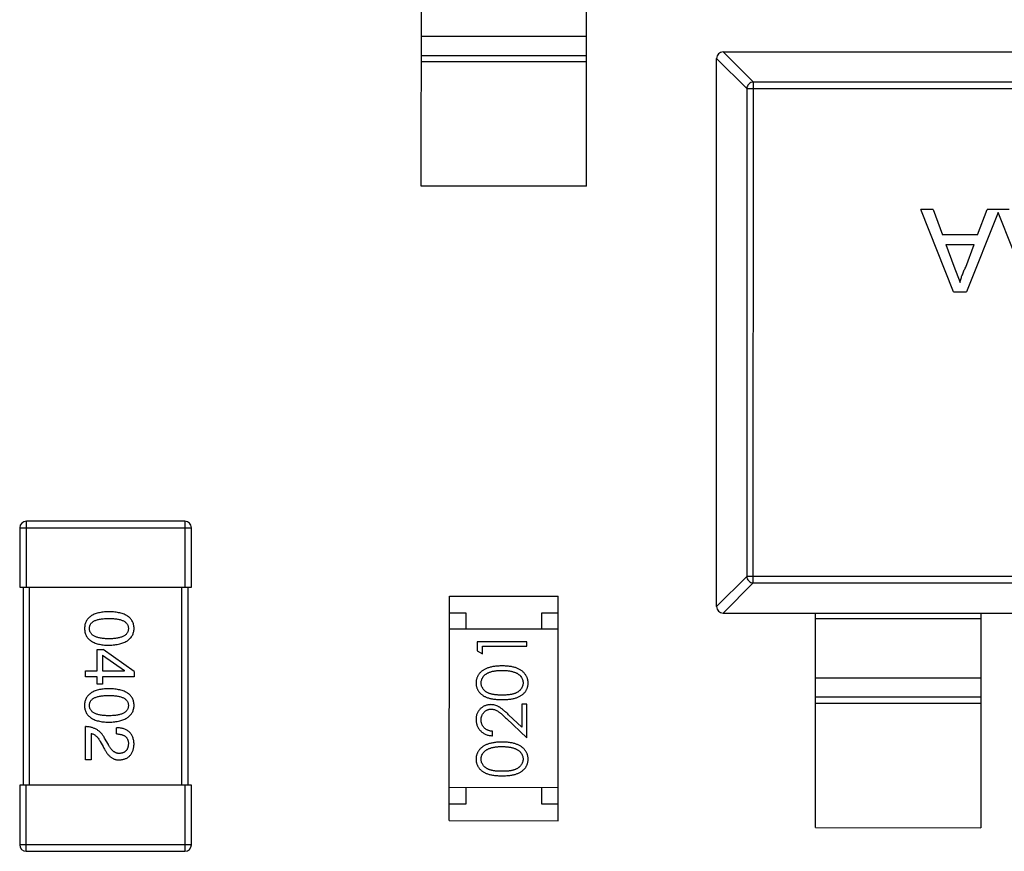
# Model space of a CAD drawing. Header units: millimetres. Extents: x 453.6 to 545.9, y 214.7 to 294.3.
# Tile 30 of 58: x 498.4 to 501.4, y 260.8 to 263.3. Entities that reach past the tile are written whole.
import ezdxf

# ---------------------------------------------------------------- set-up
doc = ezdxf.new("R2010")
doc.units = ezdxf.units.MM
doc.header["$LTSCALE"] = 30.734
doc.layers.get('0').update_dxf_attribs({"linetype": 'CONTINUOUS'})

msp = doc.modelspace()

# ---------------------------------------------------------------- linework, layer by layer
at = {"linetype": 'Continuous'}
for p, q in [((499.5876, 262.7831), (499.5877, 263.4331)), ((500.0876, 262.783), (500.0877, 263.433)), ((499.5877, 263.2371), (500.0877, 263.237)), ((500.5015, 263.1897), (500.593, 263.0983)), ((500.5019, 263.1897), (503.4619, 263.1892)), ((499.5877, 263.1791), (500.0877, 263.179)), ((500.0877, 263.1592), (499.5877, 263.1593)), ((500.4816, 261.5097), (500.4818, 263.1697)), ((500.5733, 263.0786), (500.4818, 263.17)), ((500.5927, 261.5811), (500.593, 263.0983)), ((503.3707, 263.0978), (500.593, 263.0983)), ((500.5733, 263.0786), (500.573, 261.6008)), ((500.5733, 263.0786), (503.3904, 263.0781)), ((500.0876, 262.783), (499.5876, 262.7831)), ((501.1372, 262.7124), (501.0998, 262.7124)), ((501.199, 262.4624), (501.0998, 262.7124)), ((501.1372, 262.7124), (501.1656, 262.6355)), ((501.2722, 262.6355), (501.3006, 262.7124)), ((501.368, 262.7124), (501.3006, 262.7124)), ((501.3343, 262.7029), (501.2388, 262.4624)), ((501.4298, 262.4624), (501.3343, 262.7029)), ((501.2722, 262.6355), (501.1656, 262.6355)), ((501.1762, 262.6066), (501.2616, 262.6066)), ((501.1762, 262.6066), (501.2005, 262.5409)), ((501.236, 262.5374), (501.2616, 262.6066)), ((501.2005, 262.5409), (501.2189, 262.4912)), ((501.199, 262.4624), (501.2388, 262.4624)), ((498.8716, 261.768), (498.3916, 261.7681)), ((498.3916, 261.5681), (498.3916, 261.7681)), ((498.8716, 261.768), (498.8716, 261.568)), ((498.3716, 261.7481), (498.8916, 261.748)), ((498.3716, 261.7481), (498.3716, 261.5681)), ((498.8916, 261.568), (498.8916, 261.748)), ((500.4816, 261.5094), (500.573, 261.6008)), ((500.5927, 261.5811), (500.5012, 261.4897)), ((503.3902, 261.6003), (500.573, 261.6008)), ((500.5927, 261.5811), (503.3705, 261.5806)), ((498.3716, 261.5681), (498.8916, 261.568)), ((498.3816, 261.5681), (498.3815, 260.9681)), ((498.4015, 260.9681), (498.4016, 261.5681)), ((498.8616, 261.568), (498.8615, 260.968)), ((498.8815, 260.968), (498.8816, 261.568)), ((499.6724, 260.8609), (499.6725, 261.5409)), ((499.6725, 261.5409), (500.0025, 261.5408)), ((500.0024, 260.8608), (500.0025, 261.5408)), ((499.6725, 261.4909), (499.7225, 261.4909)), ((499.7225, 261.4909), (499.7225, 261.4409)), ((499.9525, 261.4909), (500.0025, 261.4908)), ((499.9525, 261.4409), (499.9525, 261.4909)), ((500.5016, 261.4897), (503.4616, 261.4892)), ((500.7814, 260.8397), (500.7816, 261.4897)), ((501.2816, 261.4896), (501.2814, 260.8396)), ((501.2815, 261.4718), (500.7815, 261.4719)), ((500.0025, 261.4408), (499.6725, 261.4409)), ((499.9072, 261.4027), (499.7572, 261.4027)), ((499.7572, 261.4027), (499.7572, 261.375)), ((499.9072, 261.3892), (499.9072, 261.4027)), ((498.6063, 261.3797), (498.6244, 261.3797)), ((498.6063, 261.315), (498.6063, 261.3797)), ((498.7178, 261.3125), (498.6244, 261.3797)), ((499.7572, 261.375), (499.7726, 261.3662)), ((499.7726, 261.3892), (499.9072, 261.3892)), ((499.7726, 261.3662), (499.7726, 261.3892)), ((498.6219, 261.3625), (498.6891, 261.3158)), ((498.6219, 261.3625), (498.6219, 261.315)), ((498.5702, 261.315), (498.6063, 261.315)), ((498.5702, 261.297), (498.5702, 261.315)), ((498.6219, 261.315), (498.6891, 261.315)), ((498.6891, 261.315), (498.6891, 261.3158)), ((498.7178, 261.3125), (498.7178, 261.2969)), ((498.6063, 261.297), (498.5702, 261.297)), ((498.6063, 261.2748), (498.6063, 261.297)), ((498.6219, 261.2748), (498.6063, 261.2748)), ((498.7178, 261.2969), (498.6219, 261.297)), ((498.6219, 261.297), (498.6219, 261.2748)), ((500.7815, 261.2936), (501.2815, 261.2936)), ((500.7815, 261.2356), (501.2815, 261.2355)), ((501.2815, 261.2157), (500.7815, 261.2158)), ((499.9072, 261.2142), (499.8918, 261.2142)), ((499.8918, 261.2142), (499.8918, 261.1444)), ((499.9072, 261.1123), (499.9072, 261.2142)), ((499.8451, 261.1705), (499.9072, 261.1123)), ((499.8918, 261.1444), (499.8518, 261.1819)), ((498.5702, 261.045), (498.5702, 261.1458)), ((498.5874, 261.1253), (498.5874, 261.045)), ((498.6645, 261.1236), (498.6645, 261.1425)), ((499.8033, 261.1181), (499.8033, 261.1315)), ((498.6153, 261.1007), (498.6243, 261.0851)), ((498.6399, 261.0917), (498.6284, 261.1113)), ((498.5874, 261.045), (498.5702, 261.045)), ((498.3715, 260.9681), (498.3714, 260.7881)), ((498.8915, 260.968), (498.3715, 260.9681)), ((498.3914, 260.7681), (498.3915, 260.9681)), ((498.8715, 260.968), (498.8714, 260.768)), ((498.8914, 260.788), (498.8915, 260.968)), ((500.0024, 260.9608), (499.6724, 260.9609)), ((499.7224, 260.9609), (499.7224, 260.9109)), ((499.9524, 260.9109), (499.9524, 260.9609)), ((499.7224, 260.9109), (499.6724, 260.9109)), ((500.0024, 260.9108), (499.9524, 260.9109)), ((499.6724, 260.8609), (500.0024, 260.8608)), ((500.7814, 260.8397), (501.2814, 260.8396)), ((498.8914, 260.788), (498.3714, 260.7881)), ((498.3914, 260.7681), (498.8714, 260.768))]:
    msp.add_line(p, q, dxfattribs=at)
for centre, start, end in [((500.5018, 263.1697), 89.9899, 179.9899), ((498.3916, 261.7481), 89.99, 179.99), ((498.8716, 261.748), 359.99, 89.99), ((500.5016, 261.5097), 179.9899, 269.9899), ((498.3914, 260.7881), 179.99, 269.99), ((498.8714, 260.788), 269.99, 359.99)]:
    msp.add_arc(centre, 0.02, start, end, dxfattribs=at)
for points, knots in [([(500.593, 263.0983), (500.5904, 263.0982), (500.5853, 263.0971), (500.5789, 263.0927), (500.5745, 263.0862), (500.5733, 263.0811), (500.5733, 263.0786)], [0, 0, 0, 0, 0.249032, 0.5, 0.750968, 1, 1, 1, 1]), ([(501.2189, 262.4912), (501.2198, 262.4952), (501.2218, 262.5031), (501.2258, 262.5147), (501.2304, 262.5263), (501.2341, 262.5337), (501.236, 262.5374)], [0, 0, 0, 0, 0.247294, 0.495608, 0.746359, 1, 1, 1, 1]), ([(500.573, 261.6008), (500.5731, 261.5983), (500.5742, 261.5932), (500.5786, 261.5868), (500.5851, 261.5824), (500.5902, 261.5812), (500.5927, 261.5811)], [0, 0, 0, 0, 0.249032, 0.5, 0.750968, 1, 1, 1, 1]), ([(498.6416, 261.4939), (498.6386, 261.4938), (498.6329, 261.4936), (498.6246, 261.4928), (498.6169, 261.4917), (498.6097, 261.4902), (498.6031, 261.4883), (498.5971, 261.4861), (498.5916, 261.4835), (498.5867, 261.4805), (498.5823, 261.4771), (498.5785, 261.4734), (498.5753, 261.4692), (498.5726, 261.4647), (498.5706, 261.4598), (498.569, 261.4546), (498.5681, 261.4489), (498.5679, 261.445), (498.5678, 261.4431)], [0, 0, 0, 0, 0.087693, 0.170223, 0.247496, 0.319826, 0.387768, 0.451403, 0.511459, 0.568358, 0.622671, 0.675251, 0.726739, 0.778422, 0.830759, 0.884394, 0.940865, 1, 1, 1, 1]), ([(498.7178, 261.443), (498.7177, 261.445), (498.7175, 261.4489), (498.7166, 261.4545), (498.715, 261.4598), (498.7129, 261.4647), (498.7101, 261.4692), (498.7068, 261.4733), (498.7028, 261.4771), (498.6983, 261.4805), (498.6932, 261.4835), (498.6876, 261.4861), (498.6813, 261.4883), (498.6745, 261.4902), (498.6671, 261.4917), (498.6591, 261.4928), (498.6505, 261.4936), (498.6446, 261.4938), (498.6416, 261.4939)], [0, 0, 0, 0, 0.057911, 0.113262, 0.165956, 0.217443, 0.268511, 0.319665, 0.372, 0.426129, 0.483365, 0.543779, 0.607756, 0.676562, 0.749704, 0.827713, 0.911177, 1, 1, 1, 1]), ([(498.5826, 261.4431), (498.5826, 261.4443), (498.5827, 261.4467), (498.5834, 261.4502), (498.5845, 261.4534), (498.5862, 261.4564), (498.5883, 261.4591), (498.5909, 261.4616), (498.5939, 261.4639), (498.5974, 261.4659), (498.6013, 261.4677), (498.6057, 261.4692), (498.6106, 261.4705), (498.6159, 261.4716), (498.6217, 261.4724), (498.6279, 261.4729), (498.6346, 261.4733), (498.6392, 261.4733), (498.6416, 261.4734)], [0, 0, 0, 0, 0.049766, 0.097012, 0.143225, 0.188786, 0.235079, 0.282962, 0.333687, 0.387747, 0.445963, 0.508657, 0.576545, 0.649868, 0.72822, 0.812712, 0.903543, 1, 1, 1, 1]), ([(498.6416, 261.4734), (498.644, 261.4733), (498.6486, 261.4733), (498.6553, 261.4729), (498.6615, 261.4724), (498.6673, 261.4716), (498.6726, 261.4704), (498.6775, 261.4692), (498.6819, 261.4677), (498.6858, 261.4659), (498.6893, 261.4639), (498.6923, 261.4616), (498.6949, 261.4591), (498.697, 261.4564), (498.6986, 261.4534), (498.6998, 261.4501), (498.7005, 261.4466), (498.7005, 261.4443), (498.7006, 261.443)], [0, 0, 0, 0, 0.096452, 0.187278, 0.271765, 0.350519, 0.423437, 0.491321, 0.554011, 0.612224, 0.666281, 0.717003, 0.764884, 0.811423, 0.856783, 0.902993, 0.950236, 1, 1, 1, 1]), ([(498.5678, 261.4431), (498.5679, 261.4411), (498.5681, 261.4372), (498.569, 261.4316), (498.5706, 261.4263), (498.5726, 261.4214), (498.5753, 261.4169), (498.5785, 261.4127), (498.5823, 261.409), (498.5867, 261.4056), (498.5916, 261.4026), (498.5971, 261.4), (498.6031, 261.3978), (498.6097, 261.3959), (498.6169, 261.3944), (498.6246, 261.3933), (498.6329, 261.3925), (498.6386, 261.3923), (498.6416, 261.3922)], [0, 0, 0, 0, 0.059134, 0.115603, 0.169236, 0.221572, 0.273254, 0.32474, 0.377319, 0.431815, 0.488555, 0.548609, 0.612242, 0.680182, 0.75251, 0.829782, 0.91231, 1, 1, 1, 1]), ([(498.6416, 261.4119), (498.6392, 261.4119), (498.6347, 261.412), (498.6281, 261.4123), (498.6219, 261.4129), (498.6162, 261.4138), (498.6109, 261.4148), (498.6061, 261.4162), (498.6017, 261.4177), (498.5978, 261.4196), (498.5943, 261.4217), (498.5912, 261.424), (498.5886, 261.4265), (498.5865, 261.4294), (498.5848, 261.4324), (498.5836, 261.4358), (498.5828, 261.4393), (498.5826, 261.4418), (498.5826, 261.4431)], [0, 0, 0, 0, 0.094834, 0.184067, 0.267029, 0.344713, 0.417334, 0.484367, 0.546941, 0.604717, 0.65953, 0.710539, 0.759381, 0.806382, 0.853027, 0.900623, 0.949121, 1, 1, 1, 1]), ([(498.6416, 261.3922), (498.6446, 261.3924), (498.6504, 261.3926), (498.6589, 261.3935), (498.6668, 261.3947), (498.6742, 261.3962), (498.681, 261.3981), (498.6872, 261.4004), (498.6928, 261.403), (498.6979, 261.406), (498.7024, 261.4094), (498.7064, 261.4131), (498.7098, 261.4172), (498.7125, 261.4217), (498.7147, 261.4265), (498.7164, 261.4317), (498.7175, 261.4372), (498.7177, 261.4411), (498.7178, 261.443)], [0, 0, 0, 0, 0.088475, 0.171606, 0.249595, 0.322626, 0.391327, 0.455765, 0.516374, 0.573675, 0.628522, 0.681161, 0.732559, 0.783563, 0.83504, 0.887639, 0.942585, 1, 1, 1, 1]), ([(498.7006, 261.443), (498.7005, 261.4418), (498.7005, 261.4393), (498.6998, 261.4357), (498.6986, 261.4324), (498.697, 261.4293), (498.6949, 261.4265), (498.6923, 261.4239), (498.6893, 261.4216), (498.6858, 261.4195), (498.6818, 261.4177), (498.6774, 261.4162), (498.6726, 261.4148), (498.6673, 261.4138), (498.6615, 261.4129), (498.6553, 261.4123), (498.6486, 261.412), (498.644, 261.4119), (498.6416, 261.4119)], [0, 0, 0, 0, 0.050604, 0.098688, 0.145699, 0.191791, 0.238625, 0.286717, 0.337546, 0.391814, 0.449755, 0.512106, 0.579685, 0.652048, 0.730262, 0.814146, 0.904281, 1, 1, 1, 1]), ([(499.8323, 261.3296), (499.83, 261.3296), (499.8255, 261.3295), (499.8189, 261.3292), (499.8127, 261.3287), (499.8069, 261.328), (499.8014, 261.327), (499.7963, 261.3258), (499.7915, 261.3244), (499.7871, 261.3228), (499.783, 261.321), (499.7792, 261.3191), (499.7756, 261.317), (499.7723, 261.3148), (499.7693, 261.3123), (499.7665, 261.3098), (499.764, 261.3071), (499.7618, 261.3042), (499.7598, 261.3012), (499.7581, 261.2981), (499.7566, 261.2949), (499.7554, 261.2917), (499.7545, 261.2883), (499.7538, 261.2849), (499.7534, 261.2814), (499.7534, 261.279), (499.7534, 261.2778)], [0, 0, 0, 0, 0.065278, 0.127205, 0.186168, 0.241675, 0.294115, 0.343609, 0.390387, 0.434463, 0.476646, 0.517002, 0.555936, 0.593716, 0.630057, 0.665601, 0.700745, 0.734917, 0.768681, 0.802087, 0.834849, 0.867433, 0.900138, 0.932806, 0.966212, 1, 1, 1, 1]), ([(499.7688, 261.2783), (499.7688, 261.2799), (499.769, 261.2832), (499.7703, 261.2881), (499.7724, 261.2927), (499.7747, 261.2965), (499.777, 261.2993), (499.779, 261.3014), (499.7813, 261.3034), (499.7837, 261.3052), (499.7865, 261.3068), (499.7894, 261.3084), (499.7926, 261.3098), (499.796, 261.3112), (499.7997, 261.3123), (499.8036, 261.3134), (499.8078, 261.3142), (499.8122, 261.3149), (499.8168, 261.3154), (499.8217, 261.3159), (499.8269, 261.3161), (499.8304, 261.3161), (499.8322, 261.3161)], [0, 0, 0, 0, 0.059689, 0.119507, 0.181075, 0.246162, 0.279894, 0.314468, 0.350403, 0.387474, 0.426147, 0.466624, 0.508745, 0.553328, 0.600058, 0.649177, 0.700552, 0.754894, 0.811825, 0.871514, 0.934319, 1, 1, 1, 1]), ([(499.8322, 261.3161), (499.834, 261.3161), (499.8376, 261.3161), (499.8428, 261.3158), (499.8478, 261.3154), (499.8526, 261.3148), (499.8572, 261.3139), (499.8617, 261.313), (499.8659, 261.3118), (499.8686, 261.3109), (499.8699, 261.3105)], [0, 0, 0, 0, 0.141157, 0.277773, 0.409244, 0.535676, 0.657497, 0.775458, 0.889412, 1, 1, 1, 1]), ([(499.9111, 261.2778), (499.911, 261.279), (499.911, 261.2814), (499.9106, 261.2849), (499.9099, 261.2883), (499.909, 261.2917), (499.9078, 261.2949), (499.9063, 261.2981), (499.9046, 261.3012), (499.9026, 261.3042), (499.9003, 261.3071), (499.8978, 261.3099), (499.895, 261.3125), (499.892, 261.3149), (499.8887, 261.3171), (499.8851, 261.3192), (499.8813, 261.3211), (499.8773, 261.3229), (499.8729, 261.3245), (499.8681, 261.3258), (499.863, 261.327), (499.8576, 261.328), (499.8518, 261.3287), (499.8456, 261.3292), (499.8391, 261.3295), (499.8346, 261.3296), (499.8323, 261.3296)], [0, 0, 0, 0, 0.033824, 0.067298, 0.10028, 0.133019, 0.165736, 0.198792, 0.232372, 0.266409, 0.301016, 0.336196, 0.371972, 0.408574, 0.446394, 0.485225, 0.525372, 0.567224, 0.611081, 0.65775, 0.70702, 0.759235, 0.814484, 0.873227, 0.934937, 1, 1, 1, 1]), ([(499.8699, 261.3105), (499.871, 261.3101), (499.873, 261.3093), (499.876, 261.308), (499.8787, 261.3065), (499.8812, 261.3049), (499.8835, 261.3032), (499.8857, 261.3013), (499.8876, 261.2993), (499.8898, 261.2965), (499.8922, 261.2928), (499.8942, 261.2881), (499.8955, 261.2833), (499.8956, 261.2799), (499.8957, 261.2783)], [0, 0, 0, 0, 0.075949, 0.148549, 0.218996, 0.286119, 0.351826, 0.416074, 0.478265, 0.540325, 0.660405, 0.774606, 0.887187, 1, 1, 1, 1]), ([(499.7534, 261.2778), (499.7534, 261.2767), (499.7534, 261.2743), (499.7538, 261.2709), (499.7545, 261.2675), (499.7554, 261.2642), (499.7566, 261.261), (499.7581, 261.2579), (499.7598, 261.2549), (499.7617, 261.2519), (499.7639, 261.2491), (499.7664, 261.2464), (499.7691, 261.244), (499.7721, 261.2416), (499.7753, 261.2395), (499.7787, 261.2374), (499.7824, 261.2356), (499.7864, 261.234), (499.7907, 261.2325), (499.7954, 261.2312), (499.8005, 261.2301), (499.806, 261.2292), (499.812, 261.2285), (499.8184, 261.228), (499.8252, 261.2277), (499.8299, 261.2277), (499.8323, 261.2277)], [0, 0, 0, 0, 0.033742, 0.066533, 0.099153, 0.13154, 0.164087, 0.196563, 0.229707, 0.263315, 0.297504, 0.331686, 0.366482, 0.4021, 0.438958, 0.476748, 0.515985, 0.556589, 0.599519, 0.645765, 0.695487, 0.748721, 0.805687, 0.866754, 0.931405, 1, 1, 1, 1]), ([(499.8322, 261.2411), (499.8302, 261.2411), (499.8263, 261.2412), (499.8206, 261.2414), (499.8153, 261.2418), (499.8105, 261.2423), (499.8059, 261.2429), (499.8018, 261.2437), (499.798, 261.2446), (499.7946, 261.2457), (499.7915, 261.247), (499.7886, 261.2483), (499.7859, 261.2498), (499.7834, 261.2514), (499.7811, 261.2532), (499.7789, 261.2551), (499.777, 261.2571), (499.7747, 261.26), (499.7724, 261.2637), (499.7702, 261.2684), (499.769, 261.2733), (499.7688, 261.2766), (499.7688, 261.2783)], [0, 0, 0, 0, 0.073302, 0.142286, 0.206253, 0.266017, 0.321612, 0.372532, 0.419497, 0.462398, 0.502825, 0.541489, 0.579034, 0.615143, 0.650298, 0.684912, 0.718701, 0.752189, 0.817245, 0.879117, 0.939613, 1, 1, 1, 1]), ([(499.8957, 261.2783), (499.8956, 261.2766), (499.8954, 261.2733), (499.8941, 261.2684), (499.8921, 261.2637), (499.8897, 261.2599), (499.8874, 261.2571), (499.8855, 261.255), (499.8833, 261.2531), (499.881, 261.2514), (499.8785, 261.2497), (499.8758, 261.2483), (499.8729, 261.2469), (499.8698, 261.2457), (499.8663, 261.2446), (499.8626, 261.2437), (499.8584, 261.2429), (499.8539, 261.2422), (499.849, 261.2418), (499.8438, 261.2414), (499.8381, 261.2412), (499.8342, 261.2411), (499.8322, 261.2411)], [0, 0, 0, 0, 0.060034, 0.120278, 0.182348, 0.247919, 0.281641, 0.315701, 0.350322, 0.385703, 0.421819, 0.459196, 0.497866, 0.538301, 0.58121, 0.628183, 0.679403, 0.734699, 0.794074, 0.858416, 0.927049, 1, 1, 1, 1]), ([(499.8323, 261.2277), (499.8347, 261.2277), (499.8393, 261.2277), (499.8461, 261.228), (499.8524, 261.2285), (499.8584, 261.2292), (499.8639, 261.2301), (499.869, 261.2312), (499.8738, 261.2325), (499.8781, 261.234), (499.8821, 261.2357), (499.8858, 261.2376), (499.8893, 261.2396), (499.8925, 261.2418), (499.8955, 261.2441), (499.8982, 261.2465), (499.9006, 261.2492), (499.9028, 261.252), (499.9047, 261.2549), (499.9064, 261.2579), (499.9079, 261.261), (499.909, 261.2642), (499.9099, 261.2675), (499.9106, 261.2708), (499.911, 261.2743), (499.911, 261.2766), (499.9111, 261.2778)], [0, 0, 0, 0, 0.068113, 0.132564, 0.193427, 0.250218, 0.303569, 0.353576, 0.400235, 0.443586, 0.484619, 0.524292, 0.56238, 0.599049, 0.63494, 0.669782, 0.704009, 0.737842, 0.771098, 0.803896, 0.836415, 0.868639, 0.900715, 0.933378, 0.966213, 1, 1, 1, 1]), ([(498.6416, 261.2607), (498.6386, 261.2606), (498.6329, 261.2604), (498.6246, 261.2596), (498.6169, 261.2586), (498.6097, 261.257), (498.6031, 261.2552), (498.5971, 261.2529), (498.5916, 261.2503), (498.5867, 261.2473), (498.5823, 261.244), (498.5785, 261.2402), (498.5752, 261.2361), (498.5726, 261.2315), (498.5705, 261.2267), (498.569, 261.2214), (498.568, 261.2158), (498.5679, 261.2119), (498.5678, 261.2099)], [0, 0, 0, 0, 0.087693, 0.170223, 0.247496, 0.319826, 0.387768, 0.451403, 0.511459, 0.568358, 0.622671, 0.675251, 0.726739, 0.778422, 0.830759, 0.884394, 0.940865, 1, 1, 1, 1]), ([(498.7178, 261.2099), (498.7177, 261.2119), (498.7175, 261.2157), (498.7165, 261.2214), (498.7149, 261.2266), (498.7128, 261.2315), (498.7101, 261.2361), (498.7067, 261.2402), (498.7028, 261.2439), (498.6983, 261.2473), (498.6932, 261.2503), (498.6875, 261.2529), (498.6813, 261.2552), (498.6745, 261.257), (498.6671, 261.2585), (498.6591, 261.2596), (498.6505, 261.2604), (498.6446, 261.2606), (498.6416, 261.2607)], [0, 0, 0, 0, 0.057911, 0.113262, 0.165956, 0.217443, 0.268511, 0.319665, 0.372, 0.426129, 0.483365, 0.543779, 0.607756, 0.676562, 0.749704, 0.827713, 0.911177, 1, 1, 1, 1]), ([(498.5825, 261.2099), (498.5826, 261.2111), (498.5827, 261.2135), (498.5833, 261.217), (498.5845, 261.2202), (498.5862, 261.2232), (498.5883, 261.226), (498.5908, 261.2285), (498.5938, 261.2307), (498.5973, 261.2327), (498.6013, 261.2345), (498.6057, 261.2361), (498.6106, 261.2373), (498.6159, 261.2384), (498.6216, 261.2392), (498.6279, 261.2398), (498.6345, 261.2402), (498.6392, 261.2402), (498.6415, 261.2402)], [0, 0, 0, 0, 0.049766, 0.097012, 0.143225, 0.188786, 0.235079, 0.282962, 0.333687, 0.387747, 0.445963, 0.508657, 0.576545, 0.649868, 0.72822, 0.812712, 0.903543, 1, 1, 1, 1]), ([(498.6415, 261.2402), (498.6439, 261.2402), (498.6485, 261.2402), (498.6552, 261.2398), (498.6615, 261.2392), (498.6673, 261.2384), (498.6725, 261.2373), (498.6774, 261.2361), (498.6818, 261.2345), (498.6857, 261.2327), (498.6892, 261.2307), (498.6923, 261.2285), (498.6948, 261.226), (498.6969, 261.2232), (498.6986, 261.2202), (498.6997, 261.217), (498.7004, 261.2135), (498.7005, 261.2111), (498.7006, 261.2099)], [0, 0, 0, 0, 0.096452, 0.187278, 0.271765, 0.350519, 0.423437, 0.491321, 0.554011, 0.612224, 0.666281, 0.717003, 0.764884, 0.811423, 0.856783, 0.902993, 0.950236, 1, 1, 1, 1]), ([(498.5678, 261.2099), (498.5679, 261.2079), (498.568, 261.204), (498.569, 261.1984), (498.5705, 261.1932), (498.5726, 261.1883), (498.5752, 261.1837), (498.5785, 261.1796), (498.5823, 261.1758), (498.5866, 261.1725), (498.5916, 261.1695), (498.597, 261.1669), (498.6031, 261.1646), (498.6097, 261.1628), (498.6168, 261.1612), (498.6246, 261.1601), (498.6329, 261.1594), (498.6386, 261.1592), (498.6415, 261.1591)], [0, 0, 0, 0, 0.059134, 0.115603, 0.169236, 0.221572, 0.273254, 0.32474, 0.377319, 0.431815, 0.488555, 0.548609, 0.612242, 0.680182, 0.75251, 0.829782, 0.91231, 1, 1, 1, 1]), ([(498.6415, 261.1787), (498.6392, 261.1788), (498.6346, 261.1788), (498.628, 261.1792), (498.6219, 261.1798), (498.6162, 261.1806), (498.6109, 261.1817), (498.606, 261.183), (498.6017, 261.1846), (498.5977, 261.1864), (498.5942, 261.1885), (498.5912, 261.1908), (498.5886, 261.1934), (498.5865, 261.1962), (498.5848, 261.1993), (498.5835, 261.2026), (498.5828, 261.2062), (498.5826, 261.2086), (498.5825, 261.2099)], [0, 0, 0, 0, 0.094834, 0.184067, 0.267029, 0.344713, 0.417334, 0.484367, 0.546941, 0.604717, 0.65953, 0.710539, 0.759381, 0.806382, 0.853027, 0.900623, 0.949121, 1, 1, 1, 1]), ([(498.7006, 261.2099), (498.7005, 261.2086), (498.7004, 261.2062), (498.6997, 261.2026), (498.6986, 261.1993), (498.697, 261.1962), (498.6948, 261.1934), (498.6923, 261.1908), (498.6892, 261.1885), (498.6858, 261.1864), (498.6818, 261.1846), (498.6774, 261.183), (498.6725, 261.1817), (498.6672, 261.1806), (498.6615, 261.1798), (498.6552, 261.1792), (498.6485, 261.1788), (498.6439, 261.1788), (498.6415, 261.1787)], [0, 0, 0, 0, 0.050604, 0.098688, 0.145699, 0.191791, 0.238625, 0.286717, 0.337546, 0.391814, 0.449755, 0.512106, 0.579685, 0.652048, 0.730262, 0.814146, 0.904281, 1, 1, 1, 1]), ([(498.6415, 261.1591), (498.6445, 261.1592), (498.6504, 261.1595), (498.6589, 261.1603), (498.6668, 261.1615), (498.6741, 261.163), (498.6809, 261.1649), (498.6871, 261.1672), (498.6928, 261.1698), (498.6979, 261.1729), (498.7024, 261.1762), (498.7063, 261.18), (498.7097, 261.1841), (498.7125, 261.1885), (498.7147, 261.1934), (498.7163, 261.1985), (498.7174, 261.2041), (498.7177, 261.2079), (498.7178, 261.2099)], [0, 0, 0, 0, 0.088475, 0.171606, 0.249595, 0.322626, 0.391327, 0.455765, 0.516374, 0.573675, 0.628522, 0.681161, 0.732559, 0.783563, 0.83504, 0.887639, 0.942585, 1, 1, 1, 1]), ([(499.798, 261.2123), (499.7965, 261.2123), (499.7936, 261.2122), (499.7892, 261.2116), (499.7851, 261.2106), (499.7811, 261.2093), (499.7772, 261.2075), (499.7735, 261.2053), (499.77, 261.2028), (499.7666, 261.1998), (499.7635, 261.1966), (499.7608, 261.1931), (499.7585, 261.1893), (499.7566, 261.1853), (499.7551, 261.1811), (499.7541, 261.1766), (499.7535, 261.1719), (499.7534, 261.1686), (499.7534, 261.167)], [0, 0, 0, 0, 0.06271, 0.123347, 0.183401, 0.242828, 0.302097, 0.36242, 0.423725, 0.487032, 0.550491, 0.612709, 0.674265, 0.73617, 0.799211, 0.863483, 0.930525, 1, 1, 1, 1]), ([(499.7687, 261.1663), (499.7688, 261.1674), (499.7688, 261.1696), (499.7693, 261.1729), (499.7699, 261.176), (499.7709, 261.1789), (499.7722, 261.1818), (499.7738, 261.1845), (499.7756, 261.187), (499.7777, 261.1894), (499.78, 261.1916), (499.7824, 261.1935), (499.7849, 261.1952), (499.7875, 261.1965), (499.7903, 261.1976), (499.7932, 261.1983), (499.7961, 261.1988), (499.7981, 261.1988), (499.7992, 261.1988)], [0, 0, 0, 0, 0.068027, 0.133505, 0.19695, 0.26027, 0.322741, 0.384982, 0.448465, 0.513424, 0.578224, 0.640011, 0.700094, 0.760067, 0.819012, 0.877878, 0.938035, 1, 1, 1, 1]), ([(499.8518, 261.1819), (499.8502, 261.1834), (499.8473, 261.1862), (499.8429, 261.1901), (499.8388, 261.1937), (499.8349, 261.1969), (499.8313, 261.1997), (499.8279, 261.2022), (499.8247, 261.2043), (499.8209, 261.2066), (499.8162, 261.2089), (499.8103, 261.2109), (499.8042, 261.2121), (499.8, 261.2122), (499.798, 261.2123)], [0, 0, 0, 0, 0.09953, 0.192079, 0.277712, 0.357454, 0.429648, 0.495771, 0.555538, 0.608657, 0.707578, 0.804328, 0.901298, 1, 1, 1, 1]), ([(499.7992, 261.1988), (499.8008, 261.1988), (499.804, 261.1987), (499.8088, 261.1976), (499.8135, 261.1959), (499.8173, 261.1939), (499.8204, 261.1919), (499.8231, 261.19), (499.826, 261.1876), (499.8293, 261.185), (499.8328, 261.1819), (499.8367, 261.1785), (499.8408, 261.1746), (499.8436, 261.1719), (499.8451, 261.1705)], [0, 0, 0, 0, 0.088014, 0.174976, 0.2638, 0.355443, 0.406413, 0.465519, 0.533076, 0.609353, 0.693899, 0.787171, 0.889197, 1, 1, 1, 1]), ([(499.7534, 261.167), (499.7534, 261.1653), (499.7535, 261.162), (499.7541, 261.1572), (499.7553, 261.1526), (499.7568, 261.1481), (499.7588, 261.1439), (499.7612, 261.1399), (499.7641, 261.1361), (499.7674, 261.1325), (499.771, 261.1293), (499.7749, 261.1264), (499.779, 261.124), (499.7834, 261.1219), (499.7881, 261.1203), (499.7929, 261.1191), (499.7981, 261.1183), (499.8016, 261.1182), (499.8033, 261.1181)], [0, 0, 0, 0, 0.06445, 0.126725, 0.187421, 0.247417, 0.306749, 0.366595, 0.427749, 0.490235, 0.553031, 0.614805, 0.676505, 0.738096, 0.801021, 0.864897, 0.931209, 1, 1, 1, 1]), ([(499.8033, 261.1315), (499.802, 261.1317), (499.7994, 261.1319), (499.7956, 261.1327), (499.7921, 261.1336), (499.7888, 261.1348), (499.7857, 261.1364), (499.7828, 261.1381), (499.7802, 261.1401), (499.7778, 261.1423), (499.7757, 261.1448), (499.7738, 261.1474), (499.7722, 261.1502), (499.771, 261.1531), (499.77, 261.1562), (499.7692, 261.1594), (499.7688, 261.1628), (499.7688, 261.1651), (499.7687, 261.1663)], [0, 0, 0, 0, 0.073648, 0.143686, 0.210962, 0.275557, 0.338064, 0.399311, 0.4594, 0.51934, 0.579024, 0.637809, 0.695959, 0.754122, 0.813113, 0.873453, 0.935561, 1, 1, 1, 1]), ([(498.6284, 261.1113), (498.6276, 261.1127), (498.6261, 261.1154), (498.6236, 261.1192), (498.6209, 261.1228), (498.6181, 261.1261), (498.615, 261.1292), (498.6118, 261.132), (498.6084, 261.1345), (498.6049, 261.1368), (498.6011, 261.1388), (498.5972, 261.1406), (498.5932, 261.1421), (498.5889, 261.1434), (498.5845, 261.1444), (498.5799, 261.1451), (498.5751, 261.1456), (498.5719, 261.1457), (498.5702, 261.1458)], [0, 0, 0, 0, 0.065828, 0.130094, 0.192451, 0.254037, 0.313974, 0.373757, 0.433048, 0.492243, 0.551902, 0.611758, 0.672678, 0.734814, 0.798569, 0.863693, 0.930488, 1, 1, 1, 1]), ([(498.5874, 261.1253), (498.5887, 261.125), (498.5913, 261.1245), (498.5951, 261.1229), (498.5988, 261.1207), (498.6023, 261.1179), (498.6058, 261.1145), (498.6091, 261.1105), (498.6123, 261.1058), (498.6143, 261.1025), (498.6153, 261.1007)], [0, 0, 0, 0, 0.103034, 0.208166, 0.318255, 0.434664, 0.559728, 0.695394, 0.841708, 1, 1, 1, 1]), ([(498.7177, 261.0917), (498.7177, 261.0937), (498.7175, 261.0976), (498.7167, 261.1033), (498.7155, 261.1086), (498.7139, 261.1135), (498.7119, 261.1181), (498.7096, 261.1223), (498.7069, 261.1261), (498.7037, 261.1294), (498.7001, 261.1324), (498.6962, 261.1351), (498.6918, 261.1373), (498.6871, 261.1391), (498.682, 261.1405), (498.6765, 261.1416), (498.6706, 261.1423), (498.6666, 261.1424), (498.6645, 261.1425)], [0, 0, 0, 0, 0.07282, 0.141057, 0.2062, 0.267672, 0.326735, 0.383519, 0.439188, 0.494454, 0.549628, 0.605958, 0.66397, 0.72402, 0.787502, 0.854127, 0.925065, 1, 1, 1, 1]), ([(498.6645, 261.1236), (498.6659, 261.1236), (498.6688, 261.1235), (498.6729, 261.123), (498.6767, 261.1224), (498.6802, 261.1215), (498.6834, 261.1204), (498.6864, 261.1192), (498.6891, 261.1177), (498.6915, 261.1159), (498.6937, 261.1139), (498.6955, 261.1118), (498.6971, 261.1093), (498.6984, 261.1067), (498.6993, 261.1039), (498.7, 261.1008), (498.7005, 261.0975), (498.7005, 261.0953), (498.7005, 261.0941)], [0, 0, 0, 0, 0.082594, 0.15978, 0.232961, 0.301462, 0.365595, 0.426678, 0.484662, 0.540809, 0.595146, 0.648401, 0.702272, 0.757102, 0.813447, 0.872233, 0.934055, 1, 1, 1, 1]), ([(499.8322, 261.0988), (499.8299, 261.0988), (499.8255, 261.0988), (499.8189, 261.0985), (499.8127, 261.0979), (499.8068, 261.0972), (499.8014, 261.0962), (499.7962, 261.0951), (499.7915, 261.0937), (499.7871, 261.0921), (499.783, 261.0902), (499.7791, 261.0883), (499.7756, 261.0862), (499.7723, 261.084), (499.7693, 261.0816), (499.7665, 261.079), (499.764, 261.0763), (499.7617, 261.0734), (499.7597, 261.0704), (499.758, 261.0673), (499.7566, 261.0642), (499.7554, 261.0609), (499.7545, 261.0576), (499.7538, 261.0542), (499.7534, 261.0506), (499.7534, 261.0483), (499.7533, 261.0471)], [0, 0, 0, 0, 0.065278, 0.127205, 0.186168, 0.241675, 0.294115, 0.343609, 0.390387, 0.434463, 0.476646, 0.517002, 0.555936, 0.593716, 0.630057, 0.665601, 0.700745, 0.734917, 0.768681, 0.802087, 0.834849, 0.867433, 0.900138, 0.932806, 0.966212, 1, 1, 1, 1]), ([(499.911, 261.047), (499.911, 261.0482), (499.911, 261.0506), (499.9105, 261.0541), (499.9099, 261.0576), (499.9089, 261.0609), (499.9077, 261.0642), (499.9063, 261.0674), (499.9045, 261.0705), (499.9026, 261.0735), (499.9003, 261.0764), (499.8978, 261.0791), (499.895, 261.0817), (499.8919, 261.0841), (499.8886, 261.0864), (499.8851, 261.0884), (499.8813, 261.0904), (499.8772, 261.0921), (499.8728, 261.0938), (499.8681, 261.0951), (499.863, 261.0963), (499.8575, 261.0972), (499.8517, 261.0979), (499.8455, 261.0985), (499.839, 261.0988), (499.8345, 261.0988), (499.8322, 261.0988)], [0, 0, 0, 0, 0.033824, 0.067298, 0.10028, 0.133019, 0.165736, 0.198792, 0.232372, 0.266409, 0.301016, 0.336196, 0.371972, 0.408574, 0.446394, 0.485225, 0.525372, 0.567224, 0.611081, 0.65775, 0.70702, 0.759235, 0.814484, 0.873227, 0.934937, 1, 1, 1, 1]), ([(498.6243, 261.0851), (498.6251, 261.0834), (498.6266, 261.0801), (498.6291, 261.0754), (498.6317, 261.071), (498.6344, 261.067), (498.6371, 261.0633), (498.64, 261.0599), (498.6429, 261.0569), (498.646, 261.0542), (498.6491, 261.0518), (498.6523, 261.0498), (498.6556, 261.0481), (498.659, 261.0468), (498.6625, 261.0458), (498.6661, 261.0452), (498.6698, 261.0448), (498.6722, 261.0449), (498.6735, 261.0449)], [0, 0, 0, 0, 0.082731, 0.161257, 0.236138, 0.307554, 0.375712, 0.440848, 0.502916, 0.562567, 0.619798, 0.675716, 0.73039, 0.78386, 0.837315, 0.890547, 0.944917, 1, 1, 1, 1]), ([(498.6743, 261.0646), (498.6735, 261.0646), (498.6719, 261.0645), (498.6695, 261.0646), (498.6671, 261.065), (498.6647, 261.0656), (498.6625, 261.0665), (498.6602, 261.0676), (498.658, 261.069), (498.6558, 261.0706), (498.6537, 261.0724), (498.6516, 261.0744), (498.6495, 261.0767), (498.6475, 261.0792), (498.6455, 261.082), (498.6436, 261.085), (498.6417, 261.0882), (498.6405, 261.0905), (498.6399, 261.0917)], [0, 0, 0, 0, 0.052237, 0.103888, 0.155485, 0.207395, 0.259864, 0.31356, 0.369176, 0.4266, 0.486836, 0.550048, 0.61567, 0.685271, 0.75824, 0.834614, 0.915635, 1, 1, 1, 1]), ([(498.6735, 261.0449), (498.6752, 261.0451), (498.6785, 261.0454), (498.6833, 261.0461), (498.6877, 261.0473), (498.6919, 261.0487), (498.6958, 261.0505), (498.6993, 261.0526), (498.7026, 261.055), (498.7055, 261.0578), (498.7081, 261.0609), (498.7105, 261.0643), (498.7125, 261.0681), (498.7142, 261.0722), (498.7155, 261.0766), (498.7166, 261.0813), (498.7174, 261.0864), (498.7176, 261.0899), (498.7177, 261.0917)], [0, 0, 0, 0, 0.070688, 0.137741, 0.201612, 0.262778, 0.321223, 0.378455, 0.434411, 0.490146, 0.546362, 0.603392, 0.662208, 0.723401, 0.787372, 0.85442, 0.925153, 1, 1, 1, 1]), ([(498.7005, 261.0941), (498.7005, 261.093), (498.7004, 261.0908), (498.7, 261.0876), (498.6994, 261.0846), (498.6987, 261.0819), (498.6977, 261.0793), (498.6965, 261.0769), (498.6951, 261.0748), (498.6936, 261.0728), (498.6918, 261.0711), (498.6899, 261.0695), (498.6878, 261.0682), (498.6855, 261.067), (498.6829, 261.0661), (498.6802, 261.0654), (498.6773, 261.0649), (498.6753, 261.0647), (498.6743, 261.0646)], [0, 0, 0, 0, 0.076112, 0.148436, 0.216883, 0.281466, 0.34298, 0.402356, 0.459881, 0.51546, 0.571111, 0.62658, 0.683162, 0.741007, 0.801404, 0.863825, 0.930544, 1, 1, 1, 1]), ([(499.7687, 261.0475), (499.7688, 261.0492), (499.769, 261.0524), (499.7702, 261.0573), (499.7724, 261.062), (499.7747, 261.0657), (499.777, 261.0686), (499.779, 261.0706), (499.7812, 261.0726), (499.7837, 261.0744), (499.7864, 261.0761), (499.7894, 261.0776), (499.7925, 261.0791), (499.796, 261.0804), (499.7996, 261.0815), (499.8035, 261.0826), (499.8077, 261.0834), (499.8121, 261.0842), (499.8168, 261.0847), (499.8217, 261.0851), (499.8269, 261.0853), (499.8304, 261.0854), (499.8322, 261.0854)], [0, 0, 0, 0, 0.059689, 0.119507, 0.181075, 0.246162, 0.279894, 0.314468, 0.350403, 0.387474, 0.426147, 0.466624, 0.508745, 0.553328, 0.600058, 0.649177, 0.700552, 0.754894, 0.811825, 0.871514, 0.934319, 1, 1, 1, 1]), ([(499.8322, 261.0854), (499.834, 261.0854), (499.8375, 261.0853), (499.8428, 261.0851), (499.8478, 261.0846), (499.8526, 261.084), (499.8572, 261.0832), (499.8616, 261.0822), (499.8658, 261.0811), (499.8686, 261.0801), (499.8699, 261.0797)], [0, 0, 0, 0, 0.141157, 0.277773, 0.409244, 0.535676, 0.657497, 0.775458, 0.889412, 1, 1, 1, 1]), ([(499.8699, 261.0797), (499.8709, 261.0793), (499.873, 261.0785), (499.8759, 261.0772), (499.8786, 261.0757), (499.8812, 261.0741), (499.8835, 261.0724), (499.8856, 261.0705), (499.8875, 261.0685), (499.8898, 261.0657), (499.8921, 261.062), (499.8941, 261.0573), (499.8954, 261.0525), (499.8956, 261.0492), (499.8956, 261.0475)], [0, 0, 0, 0, 0.075949, 0.148549, 0.218996, 0.286119, 0.351826, 0.416074, 0.478265, 0.540325, 0.660405, 0.774606, 0.887187, 1, 1, 1, 1]), ([(499.7533, 261.0471), (499.7534, 261.0459), (499.7534, 261.0436), (499.7538, 261.0401), (499.7545, 261.0367), (499.7554, 261.0334), (499.7566, 261.0302), (499.758, 261.0271), (499.7597, 261.0241), (499.7617, 261.0211), (499.7639, 261.0183), (499.7663, 261.0156), (499.7691, 261.0132), (499.772, 261.0109), (499.7752, 261.0087), (499.7787, 261.0067), (499.7824, 261.0049), (499.7863, 261.0032), (499.7907, 261.0017), (499.7954, 261.0004), (499.8005, 260.9993), (499.806, 260.9985), (499.812, 260.9978), (499.8184, 260.9973), (499.8252, 260.997), (499.8298, 260.9969), (499.8322, 260.9969)], [0, 0, 0, 0, 0.033742, 0.066533, 0.099153, 0.13154, 0.164087, 0.196563, 0.229707, 0.263315, 0.297504, 0.331686, 0.366482, 0.4021, 0.438958, 0.476748, 0.515985, 0.556589, 0.599519, 0.645765, 0.695487, 0.748721, 0.805687, 0.866754, 0.931405, 1, 1, 1, 1]), ([(499.8322, 261.0104), (499.8302, 261.0104), (499.8263, 261.0104), (499.8206, 261.0107), (499.8153, 261.011), (499.8104, 261.0115), (499.8059, 261.0121), (499.8017, 261.0129), (499.798, 261.0139), (499.7946, 261.0149), (499.7915, 261.0162), (499.7886, 261.0175), (499.7859, 261.019), (499.7834, 261.0207), (499.781, 261.0224), (499.7789, 261.0243), (499.7769, 261.0263), (499.7747, 261.0292), (499.7724, 261.0329), (499.7702, 261.0376), (499.769, 261.0425), (499.7688, 261.0459), (499.7687, 261.0475)], [0, 0, 0, 0, 0.073302, 0.142286, 0.206253, 0.266017, 0.321612, 0.372532, 0.419497, 0.462398, 0.502825, 0.541489, 0.579034, 0.615143, 0.650298, 0.684912, 0.718701, 0.752189, 0.817245, 0.879117, 0.939613, 1, 1, 1, 1]), ([(499.8956, 261.0475), (499.8956, 261.0459), (499.8954, 261.0425), (499.8941, 261.0377), (499.892, 261.0329), (499.8896, 261.0292), (499.8873, 261.0263), (499.8854, 261.0243), (499.8833, 261.0224), (499.8809, 261.0206), (499.8784, 261.019), (499.8757, 261.0175), (499.8728, 261.0161), (499.8697, 261.0149), (499.8663, 261.0138), (499.8625, 261.0129), (499.8584, 261.0121), (499.8539, 261.0115), (499.849, 261.011), (499.8437, 261.0106), (499.8381, 261.0104), (499.8342, 261.0104), (499.8322, 261.0104)], [0, 0, 0, 0, 0.060034, 0.120278, 0.182348, 0.247919, 0.281641, 0.315701, 0.350322, 0.385703, 0.421819, 0.459196, 0.497866, 0.538301, 0.58121, 0.628183, 0.679403, 0.734699, 0.794074, 0.858416, 0.927049, 1, 1, 1, 1]), ([(499.8322, 260.9969), (499.8346, 260.9969), (499.8393, 260.997), (499.846, 260.9973), (499.8524, 260.9978), (499.8583, 260.9985), (499.8639, 260.9994), (499.869, 261.0004), (499.8737, 261.0018), (499.8781, 261.0033), (499.8821, 261.005), (499.8858, 261.0068), (499.8892, 261.0088), (499.8924, 261.011), (499.8954, 261.0133), (499.8982, 261.0158), (499.9006, 261.0184), (499.9028, 261.0212), (499.9047, 261.0241), (499.9064, 261.0272), (499.9079, 261.0303), (499.909, 261.0335), (499.9099, 261.0367), (499.9106, 261.0401), (499.911, 261.0435), (499.911, 261.0459), (499.911, 261.047)], [0, 0, 0, 0, 0.068113, 0.132564, 0.193427, 0.250218, 0.303569, 0.353576, 0.400235, 0.443586, 0.484619, 0.524292, 0.56238, 0.599049, 0.63494, 0.669782, 0.704009, 0.737842, 0.771098, 0.803896, 0.836415, 0.868639, 0.900715, 0.933378, 0.966213, 1, 1, 1, 1])]:
    msp.add_open_spline(points, degree=3, knots=knots, dxfattribs=at)

doc.saveas('drawing.dxf')
